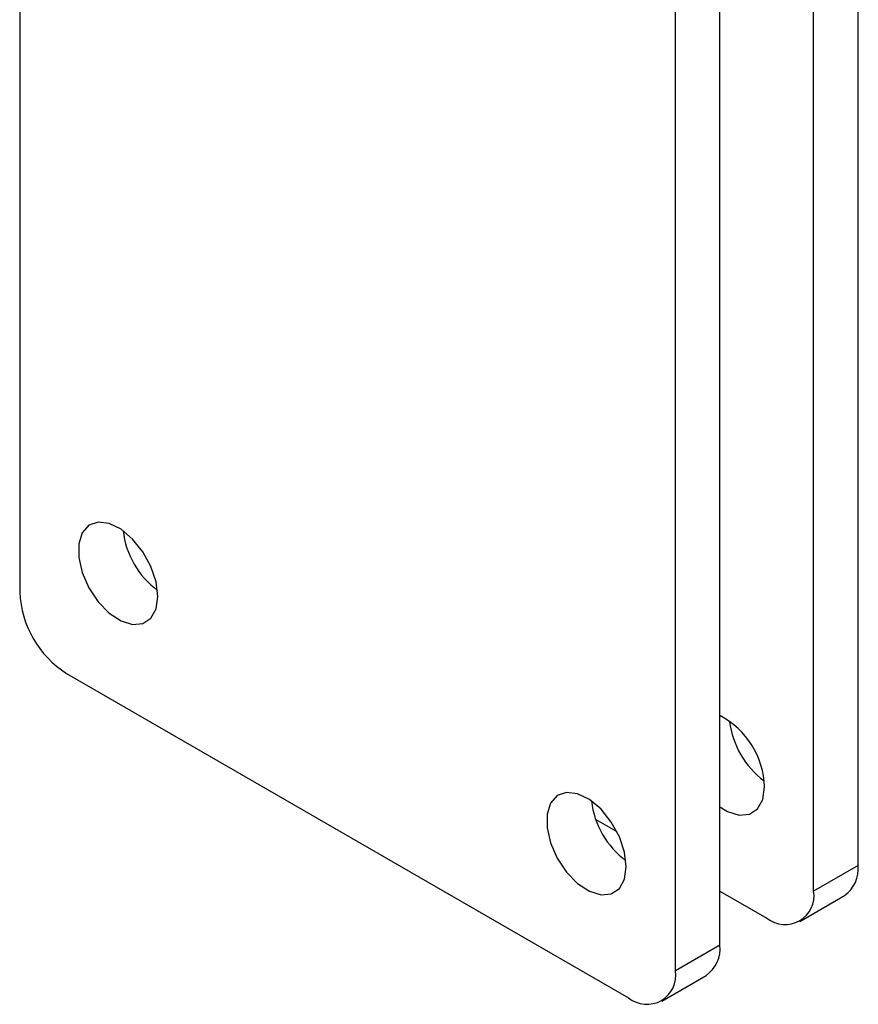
# Model space of a CAD drawing. Extents: x 81 to 759, y 45 to 588.
# Tile 17 of 24: x 694 to 758, y 239 to 314. Entities that reach past the tile are written whole.
import ezdxf

# ---------------------------------------------------------------- set-up
doc = ezdxf.new("R2010")
doc.units = 0
doc.header["$LTSCALE"] = 2
doc.layers.get('0').update_dxf_attribs({"linetype": 'CONTINUOUS'})

msp = doc.modelspace()

# ---------------------------------------------------------------- linework, layer by layer
at = {"color": 7, "linetype": 'CONTINUOUS'}
for p, q in [((757.574875, 249.840721), (757.574875, 365.63306)), ((754.216117, 247.901752), (754.216117, 363.694091)), ((747.14505, 243.819711), (747.14505, 359.612051)), ((743.786292, 241.880742), (743.786292, 357.673081)), ((694.288817, 346.093963), (694.288817, 270.455026)), ((697.824352, 264.331305), (740.250758, 239.839062)), ((737.776498, 253.309442), (739.361503, 252.394438)), ((757.574875, 249.840721), (754.216117, 247.901752)), ((747.14505, 247.901092), (750.680583, 245.860072)), ((753.18038, 245.612527), (756.539137, 247.551497)), ((747.14505, 243.819711), (743.786292, 241.880742)), ((742.750555, 239.591518), (746.109312, 241.530487))]:
    msp.add_line(p, q, dxfattribs=at)
at = {"color": 7, "linetype": 'CONTINUOUS', "flags": 128}
for points in [[(704.718643, 270.149801), (704.585129, 271.249766), (704.196455, 272.406154), (703.587152, 273.516194), (702.811363, 274.48126), (701.938017, 275.215627), (701.044718, 275.654006), (700.210837, 275.757476), (699.510468, 275.51682), (699.005844, 274.953446), (698.741801, 274.117383), (698.741801, 273.082947), (699.005844, 271.942025), (699.510468, 270.796025), (700.210837, 269.746741), (701.044718, 268.887432), (701.938017, 268.294429), (702.811363, 268.02044), (703.587152, 268.089811), (704.196455, 268.496365), (704.585129, 269.203999), (704.718643, 270.149801)], [(747.14505, 254.253379), (747.723182, 253.905236), (748.596527, 253.631248), (749.372317, 253.700618), (749.981618, 254.107173), (750.370294, 254.814806), (750.503807, 255.760608)], [(740.073982, 249.739598), (739.940469, 250.839563), (739.551793, 251.995952), (738.942492, 253.105991), (738.166702, 254.071058), (737.293357, 254.805424), (736.400057, 255.243803), (735.566176, 255.347273), (734.865808, 255.106617), (734.361182, 254.543244), (734.09714, 253.70718), (734.09714, 252.672743), (734.361182, 251.531823), (734.865808, 250.385822), (735.566176, 249.336537), (736.400057, 248.477229), (737.293357, 247.884226), (738.166702, 247.610238), (738.942492, 247.679608), (739.551793, 248.086163), (739.940469, 248.793796), (740.073982, 249.739598)]]:
    msp.add_lwpolyline(points, dxfattribs=at)
at = {"color": 7, "linetype": 'CONTINUOUS'}
for centre, radius, start, end in [((708.628785, 275.876817), 6.582926, 186.69177087, 233.30289252), ((701.964909, 270.804341), 7.684036, 182.60555387, 237.39448325), ((744.250479, 255.600396), 6.25538, 1.46761388, 62.43639546), ((754.414019, 261.487665), 6.583, 186.69204988, 233.3026135), ((743.984194, 255.466655), 6.583, 186.69204988, 233.3026135), ((755.085812, 249.587957), 2.501864, 305.51365195, 5.79850686), ((752.060744, 247.552122), 2.183547, 230.79676567, 9.21387518), ((744.655987, 243.566947), 2.501864, 305.51365195, 5.79850686), ((741.630919, 241.531112), 2.183547, 230.79676567, 9.21387518)]:
    msp.add_arc(centre, radius, start, end, dxfattribs=at)

doc.saveas('drawing.dxf')
